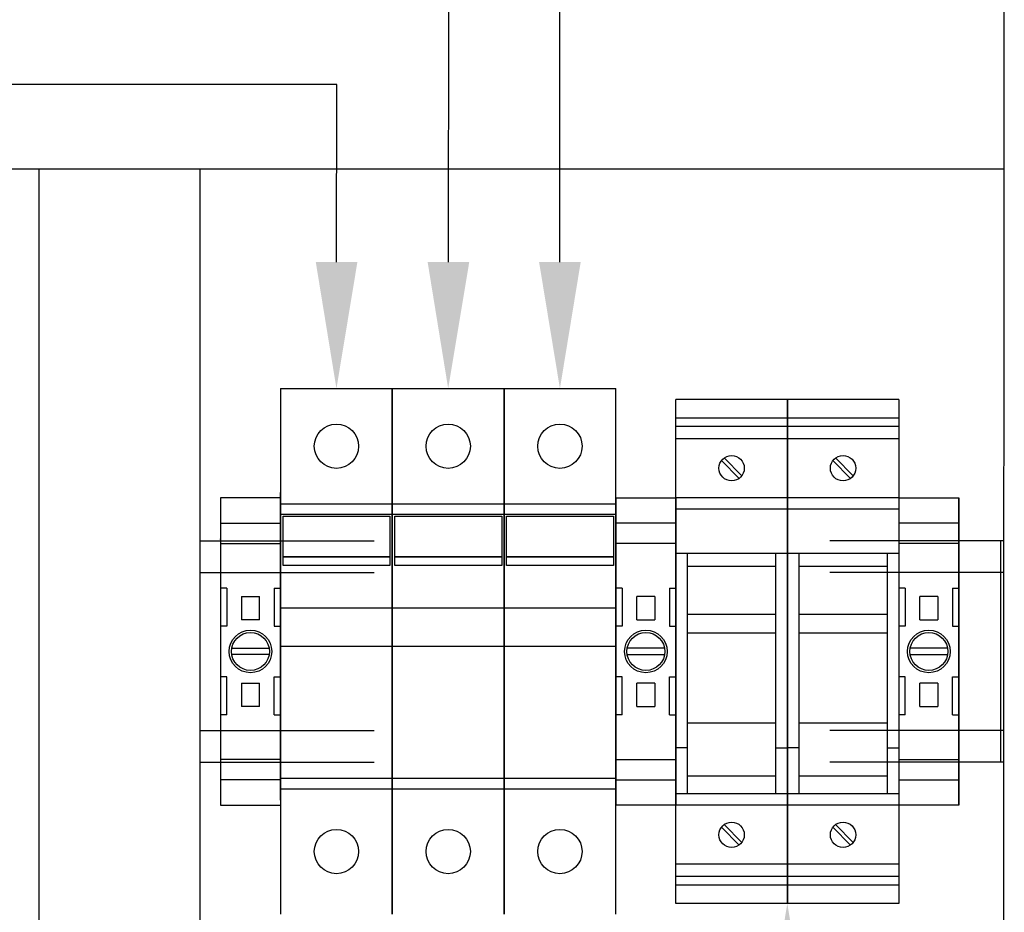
# Model space of a CAD drawing. Header units: inches. Extents: x 1390 to 5322, y 201 to 2979.
# Tile 27 of 85: x 1765 to 1921, y 2140 to 2281. Entities that reach past the tile are written whole.
import ezdxf
from ezdxf import colors
from ezdxf.entities.mleader import LeaderData, LeaderLine
from ezdxf.math import Vec2, Vec3

# ---------------------------------------------------------------- set-up
doc = ezdxf.new("R2010")
doc.units = ezdxf.units.IN
doc.header["$MEASUREMENT"] = 0
doc.layers.add('LV_PANEL MOUNT', color=7, linetype='Continuous')
doc.styles.get("Standard").update_dxf_attribs({"font": 'arial.ttf'})

# ---------------------------------------------------------------- blocks, each defined once
blk = doc.blocks.new('fu')
at = {"layer": 'LV_PANEL MOUNT'}
for p, q in [((6835.68, 2194.39), (6800.68, 2194.39)), ((6800.68, 2194.39), (6800.68, 2187.76)), ((6835.68, 2194.39), (6800.68, 2194.39)), ((6805.68, 2194.39), (6805.68, 2187.76)), ((6830.68, 2194.39), (6830.68, 2187.76)), ((6835.68, 2194.39), (6835.68, 2187.76)), ((6842.48, 2187.76), (6793.88, 2187.76)), ((6793.88, 2178.26), (6793.88, 2187.76)), ((6793.88, 2187.76), (6842.48, 2187.76)), ((6797.92, 2187.76), (6797.92, 2178.26)), ((6800.68, 2187.76), (6835.68, 2187.76)), ((6801.12, 2187.76), (6801.12, 2178.26)), ((6808.18, 2186.76), (6808.18, 2187.76)), ((6808.18, 2186.76), (6814.18, 2186.76)), ((6814.18, 2186.76), (6814.18, 2187.76)), ((6822.18, 2186.76), (6822.18, 2187.76)), ((6828.18, 2186.76), (6822.18, 2186.76)), ((6828.18, 2186.76), (6828.18, 2187.76)), ((6835.24, 2178.26), (6835.24, 2187.76)), ((6838.44, 2178.26), (6838.44, 2187.76)), ((6842.48, 2187.76), (6842.48, 2178.26)), ((6817.68, 2185.97), (6817.68, 2180.06)), ((6818.68, 2180.06), (6818.68, 2185.97)), ((6809.48, 2184.41), (6809.65, 2184.41)), ((6809.48, 2184.41), (6809.48, 2181.61)), ((6809.65, 2184.41), (6809.65, 2184.42)), ((6809.65, 2184.42), (6809.65, 2184.41)), ((6809.65, 2184.41), (6813.01, 2184.41)), ((6813.01, 2184.41), (6813.18, 2184.41)), ((6813.01, 2184.41), (6813.01, 2184.41)), ((6813.18, 2181.61), (6813.18, 2184.41)), ((6823.18, 2184.41), (6823.35, 2184.41)), ((6823.18, 2184.41), (6823.18, 2181.61)), ((6823.35, 2184.41), (6826.71, 2184.41)), ((6823.35, 2184.41), (6823.35, 2184.41)), ((6826.71, 2184.41), (6826.72, 2184.42)), ((6826.72, 2184.42), (6826.72, 2184.41)), ((6826.72, 2184.41), (6826.88, 2184.41)), ((6826.88, 2181.61), (6826.88, 2184.41)), ((6809.65, 2181.61), (6809.48, 2181.61)), ((6809.65, 2181.61), (6809.65, 2181.61)), ((6809.65, 2181.61), (6809.65, 2181.61)), ((6813.01, 2181.61), (6809.65, 2181.61)), ((6813.01, 2181.61), (6813.01, 2181.61)), ((6813.18, 2181.61), (6813.01, 2181.61)), ((6823.35, 2181.61), (6823.18, 2181.61)), ((6826.71, 2181.61), (6823.35, 2181.61)), ((6823.35, 2181.61), (6823.35, 2181.61)), ((6826.72, 2181.61), (6826.71, 2181.61)), ((6826.72, 2181.61), (6826.72, 2181.61)), ((6826.88, 2181.61), (6826.72, 2181.61)), ((6808.18, 2179.26), (6814.18, 2179.26)), ((6808.18, 2179.26), (6808.18, 2178.26)), ((6814.18, 2179.26), (6814.18, 2178.26)), ((6828.18, 2179.26), (6822.18, 2179.26)), ((6822.18, 2179.26), (6822.18, 2178.26)), ((6828.18, 2179.26), (6828.18, 2178.26)), ((6778.38, 2178.26), (6778.38, 2160.66)), ((6778.38, 2178.26), (6857.98, 2178.26)), ((6781.31, 2178.26), (6781.31, 2160.66)), ((6782.65, 2178.26), (6782.65, 2160.66)), ((6784.56, 2178.26), (6784.56, 2160.66)), ((6793.88, 2178.26), (6793.88, 2160.66)), ((6793.88, 2178.26), (6842.48, 2178.26)), ((6795.68, 2178.26), (6795.68, 2160.66)), ((6802.68, 2178.26), (6802.68, 2160.66)), ((6833.41, 2176.46), (6833.41, 2178.26)), ((6840.68, 2178.26), (6840.68, 2160.66)), ((6842.48, 2178.26), (6842.48, 2160.66)), ((6851.8, 2178.26), (6851.8, 2160.66)), ((6853.71, 2178.26), (6853.71, 2160.66)), ((6855.12, 2178.26), (6855.12, 2160.66)), ((6857.98, 2178.26), (6857.98, 2160.66)), ((6840.68, 2176.46), (6802.68, 2176.46)), ((6804.75, 2176.46), (6804.75, 2162.46)), ((6812.34, 2176.46), (6812.34, 2162.46)), ((6815.3, 2176.46), (6815.3, 2162.46)), ((6829.49, 2176.46), (6829.49, 2162.46)), ((6837.86, 2176.46), (6837.86, 2162.46)), ((6790.41, 2171.07), (6787.61, 2168.28)), ((6788.03, 2167.85), (6790.83, 2170.65)), ((6848.33, 2171.07), (6845.53, 2168.28)), ((6845.95, 2167.85), (6848.75, 2170.65)), ((6802.68, 2162.46), (6840.68, 2162.46)), ((6833.41, 2162.46), (6833.41, 2160.66)), ((6857.98, 2160.66), (6778.38, 2160.66)), ((6778.38, 2160.66), (6778.38, 2143.06)), ((6778.38, 2160.66), (6857.98, 2160.66)), ((6781.31, 2160.66), (6781.31, 2143.06)), ((6782.65, 2160.66), (6782.65, 2143.06)), ((6784.56, 2160.66), (6784.56, 2143.06)), ((6793.88, 2160.66), (6793.88, 2143.06)), ((6795.68, 2160.66), (6795.68, 2143.06)), ((6802.68, 2160.66), (6802.68, 2143.06)), ((6833.41, 2158.86), (6833.41, 2160.66)), ((6840.68, 2160.66), (6840.68, 2143.06)), ((6842.48, 2160.66), (6842.48, 2143.06)), ((6851.8, 2160.66), (6851.8, 2143.06)), ((6853.71, 2160.66), (6853.71, 2143.06)), ((6855.12, 2160.66), (6855.12, 2143.06)), ((6857.98, 2160.66), (6857.98, 2143.06)), ((6840.68, 2158.86), (6802.68, 2158.86)), ((6804.75, 2158.86), (6804.75, 2144.86)), ((6812.34, 2158.86), (6812.34, 2144.86)), ((6815.3, 2158.86), (6815.3, 2144.86)), ((6829.49, 2158.86), (6829.49, 2144.86)), ((6837.86, 2158.86), (6837.86, 2144.86)), ((6790.41, 2153.47), (6787.61, 2150.68)), ((6788.03, 2150.25), (6790.83, 2153.05)), ((6848.33, 2153.47), (6845.53, 2150.68)), ((6845.95, 2150.25), (6848.75, 2153.05)), ((6802.68, 2144.86), (6840.68, 2144.86)), ((6833.41, 2144.86), (6833.41, 2143.06)), ((6857.98, 2143.06), (6778.38, 2143.06)), ((6793.88, 2143.06), (6842.48, 2143.06)), ((6842.48, 2143.06), (6793.88, 2143.06)), ((6793.88, 2143.06), (6842.48, 2143.06)), ((6800.68, 2143.06), (6835.68, 2143.06)), ((6808.18, 2142.06), (6808.18, 2143.06)), ((6808.18, 2142.06), (6814.18, 2142.06)), ((6814.18, 2142.06), (6814.18, 2143.06)), ((6822.18, 2142.06), (6822.18, 2143.06)), ((6828.18, 2142.06), (6822.18, 2142.06)), ((6828.18, 2142.06), (6828.18, 2143.06))]:
    blk.add_line(p, q, dxfattribs=at)
for centre, radius in [((6818.18, 2183.01), 3.36), ((6818.18, 2183.01), 3), ((6789.22, 2169.46), 2), ((6847.14, 2169.46), 2), ((6789.22, 2151.86), 2), ((6847.14, 2151.86), 2)]:
    blk.add_circle(centre, radius, dxfattribs=at)
for p in [(6800.44, 2187.76), (6800.68, 2187.76), (6835.68, 2160.66), (6800.44, 2143.06), (6800.68, 2143.06)]:
    blk.add_point(p, dxfattribs=at)

msp = doc.modelspace()

# ---------------------------------------------------------------- linework, layer by layer
at = {"layer": 'LV_PANEL MOUNT'}
for p, q in [((1920.81, 2079.12), (1920.89, 2434.7)), ((1920.89, 2256.95), (1641.46, 2256.95)), ((1768.43, 2002.91), (1768.43, 2256.95)), ((1793.83, 2256.95), (1793.83, 2002.91)), ((1806.57, 2222.26), (1806.57, 2139.21)), ((1806.57, 2222.26), (1824.22, 2222.26)), ((1806.57, 2222.26), (1806.57, 2139.21)), ((1806.57, 2222.26), (1824.22, 2222.26)), ((1824.22, 2139.21), (1824.22, 2222.26)), ((1824.22, 2222.26), (1824.22, 2139.21)), ((1824.22, 2222.26), (1841.87, 2222.26)), ((1824.22, 2139.21), (1824.22, 2222.26)), ((1824.22, 2222.26), (1824.22, 2139.21)), ((1824.22, 2222.26), (1841.87, 2222.26)), ((1841.87, 2222.26), (1841.87, 2139.21)), ((1841.87, 2222.26), (1859.52, 2222.26)), ((1841.87, 2139.21), (1841.87, 2222.26)), ((1841.87, 2222.26), (1841.87, 2139.21)), ((1841.87, 2222.26), (1859.52, 2222.26)), ((1841.87, 2139.21), (1841.87, 2222.26)), ((1859.52, 2139.21), (1859.52, 2222.26)), ((1859.52, 2139.21), (1859.52, 2222.26)), ((1806.57, 2157.26), (1806.57, 2205.86)), ((1806.57, 2157.26), (1806.57, 2205.86)), ((1806.57, 2157.26), (1806.57, 2205.86)), ((1806.57, 2157.26), (1806.57, 2205.86)), ((1806.57, 2157.26), (1806.57, 2205.86)), ((1806.57, 2157.26), (1806.57, 2205.86)), ((1806.57, 2157.26), (1806.57, 2205.86)), ((1806.57, 2157.26), (1806.57, 2205.86)), ((1806.57, 2157.26), (1806.57, 2205.86)), ((1806.57, 2157.26), (1806.57, 2205.86)), ((1806.57, 2157.26), (1806.57, 2205.86)), ((1806.57, 2157.26), (1806.57, 2205.86)), ((1806.57, 2157.26), (1806.57, 2205.86)), ((1806.57, 2157.26), (1806.57, 2205.86)), ((1806.57, 2157.26), (1806.57, 2205.86)), ((1806.57, 2157.26), (1806.57, 2205.86)), ((1859.52, 2157.23), (1859.52, 2205.83)), ((1859.52, 2157.23), (1859.52, 2205.83)), ((1806.57, 2205.03), (1797.07, 2205.03)), ((1797.07, 2205.03), (1797.07, 2156.43)), ((1806.57, 2205.03), (1806.57, 2156.43)), ((1806.57, 2204.06), (1824.22, 2204.06)), ((1806.57, 2204.06), (1824.22, 2204.06)), ((1824.22, 2204.06), (1841.87, 2204.06)), ((1824.22, 2204.06), (1841.87, 2204.06)), ((1841.87, 2204.06), (1859.52, 2204.06)), ((1841.87, 2204.06), (1859.52, 2204.06)), ((1859.52, 2205.03), (1859.52, 2156.43)), ((1859.52, 2205.03), (1869.02, 2205.03)), ((1869.02, 2205.03), (1869.02, 2156.43)), ((1806.57, 2202.41), (1824.22, 2202.41)), ((1806.57, 2202.41), (1824.22, 2202.41)), ((1824.22, 2202.41), (1841.87, 2202.41)), ((1824.22, 2202.41), (1841.87, 2202.41)), ((1841.87, 2202.41), (1859.52, 2202.41)), ((1841.87, 2202.41), (1859.52, 2202.41)), ((1797.07, 2200.99), (1806.57, 2200.99)), ((1806.96, 2202.09), (1823.85, 2202.09)), ((1806.96, 2195.69), (1806.96, 2202.09)), ((1806.96, 2202.09), (1823.85, 2202.09)), ((1806.96, 2195.69), (1806.96, 2202.09)), ((1823.85, 2202.09), (1823.85, 2195.69)), ((1823.85, 2202.09), (1823.85, 2195.69)), ((1824.61, 2202.09), (1841.5, 2202.09)), ((1824.61, 2195.69), (1824.61, 2202.09)), ((1824.61, 2202.09), (1841.5, 2202.09)), ((1824.61, 2195.69), (1824.61, 2202.09)), ((1841.5, 2202.09), (1841.5, 2195.69)), ((1841.5, 2202.09), (1841.5, 2195.69)), ((1842.26, 2202.09), (1859.15, 2202.09)), ((1842.26, 2195.69), (1842.26, 2202.09)), ((1842.26, 2202.09), (1859.15, 2202.09)), ((1842.26, 2195.69), (1842.26, 2202.09)), ((1859.15, 2202.09), (1859.15, 2195.69)), ((1859.15, 2202.09), (1859.15, 2195.69)), ((1869.02, 2200.99), (1859.52, 2200.99)), ((1793.83, 2198.23), (1821.36, 2198.23)), ((1797.07, 2198.23), (1797.07, 2163.23)), ((1797.07, 2197.8), (1806.57, 2197.8)), ((1859.52, 2198.23), (1859.52, 2163.23)), ((1869.02, 2197.8), (1859.52, 2197.8)), ((1869.02, 2198.23), (1869.02, 2163.23)), ((1920.84, 2198.23), (1893.31, 2198.23)), ((1823.85, 2195.69), (1806.96, 2195.69)), ((1806.96, 2195.69), (1823.85, 2195.69)), ((1806.96, 2194.32), (1806.96, 2195.69)), ((1823.85, 2195.69), (1806.96, 2195.69)), ((1806.96, 2195.69), (1823.85, 2195.69)), ((1806.96, 2194.32), (1806.96, 2195.69)), ((1823.85, 2195.69), (1823.85, 2194.32)), ((1823.85, 2195.69), (1823.85, 2194.32)), ((1841.5, 2195.69), (1824.61, 2195.69)), ((1824.61, 2195.69), (1841.5, 2195.69)), ((1824.61, 2194.32), (1824.61, 2195.69)), ((1841.5, 2195.69), (1824.61, 2195.69)), ((1824.61, 2195.69), (1841.5, 2195.69)), ((1824.61, 2194.32), (1824.61, 2195.69)), ((1841.5, 2195.69), (1841.5, 2194.32)), ((1841.5, 2195.69), (1841.5, 2194.32)), ((1859.15, 2195.69), (1842.26, 2195.69)), ((1842.26, 2195.69), (1859.15, 2195.69)), ((1842.26, 2194.32), (1842.26, 2195.69)), ((1859.15, 2195.69), (1842.26, 2195.69)), ((1842.26, 2195.69), (1859.15, 2195.69)), ((1842.26, 2194.32), (1842.26, 2195.69)), ((1859.15, 2195.69), (1859.15, 2194.32)), ((1859.15, 2195.69), (1859.15, 2194.32)), ((1793.83, 2193.23), (1821.36, 2193.23)), ((1823.85, 2194.32), (1806.96, 2194.32)), ((1823.85, 2194.32), (1806.96, 2194.32)), ((1841.5, 2194.32), (1824.61, 2194.32)), ((1841.5, 2194.32), (1824.61, 2194.32)), ((1859.15, 2194.32), (1842.26, 2194.32)), ((1859.15, 2194.32), (1842.26, 2194.32)), ((1920.84, 2193.23), (1893.31, 2193.23)), ((1798.07, 2190.73), (1797.07, 2190.73)), ((1798.07, 2190.73), (1798.07, 2184.73)), ((1805.57, 2190.73), (1805.57, 2184.73)), ((1805.57, 2190.73), (1806.57, 2190.73)), ((1860.52, 2190.73), (1859.52, 2190.73)), ((1860.52, 2190.73), (1860.52, 2184.73)), ((1868.02, 2190.73), (1868.02, 2184.73)), ((1868.02, 2190.73), (1869.02, 2190.73)), ((1800.42, 2189.43), (1800.42, 2189.27)), ((1800.42, 2189.43), (1803.22, 2189.43)), ((1800.42, 2189.27), (1800.42, 2189.27)), ((1800.42, 2189.27), (1800.42, 2189.26)), ((1800.42, 2189.26), (1800.42, 2185.9)), ((1803.22, 2189.27), (1803.22, 2189.43)), ((1803.23, 2189.27), (1803.22, 2189.27)), ((1803.23, 2189.26), (1803.23, 2189.27)), ((1803.23, 2185.9), (1803.23, 2189.26)), ((1862.87, 2189.27), (1862.87, 2189.43)), ((1865.67, 2189.43), (1862.87, 2189.43)), ((1862.87, 2189.26), (1862.87, 2189.27)), ((1862.87, 2189.27), (1862.87, 2189.27)), ((1862.87, 2185.9), (1862.87, 2189.26)), ((1865.67, 2189.43), (1865.67, 2189.27)), ((1865.67, 2189.27), (1865.68, 2189.27)), ((1865.68, 2189.27), (1865.68, 2189.26)), ((1865.68, 2189.26), (1865.68, 2185.9)), ((1806.57, 2187.63), (1824.22, 2187.63)), ((1806.57, 2187.63), (1824.22, 2187.63)), ((1824.22, 2187.63), (1841.87, 2187.63)), ((1824.22, 2187.63), (1841.87, 2187.63)), ((1841.87, 2187.63), (1859.52, 2187.63)), ((1841.87, 2187.63), (1859.52, 2187.63)), ((1800.42, 2185.9), (1800.42, 2185.73)), ((1800.42, 2185.9), (1800.42, 2185.9)), ((1803.22, 2185.73), (1800.42, 2185.73)), ((1803.23, 2185.9), (1803.22, 2185.9)), ((1803.22, 2185.73), (1803.22, 2185.9)), ((1862.87, 2185.9), (1862.87, 2185.9)), ((1862.87, 2185.73), (1862.87, 2185.9)), ((1862.87, 2185.73), (1865.67, 2185.73)), ((1865.67, 2185.9), (1865.67, 2185.73)), ((1865.67, 2185.9), (1865.68, 2185.9)), ((1798.07, 2184.73), (1797.07, 2184.73)), ((1805.57, 2184.73), (1806.57, 2184.73)), ((1860.52, 2184.73), (1859.52, 2184.73)), ((1868.02, 2184.73), (1869.02, 2184.73)), ((1798.87, 2181.23), (1804.78, 2181.23)), ((1806.57, 2181.56), (1824.22, 2181.56)), ((1806.57, 2181.56), (1824.22, 2181.56)), ((1824.22, 2181.56), (1841.87, 2181.56)), ((1824.22, 2181.56), (1841.87, 2181.56)), ((1841.87, 2181.56), (1859.52, 2181.56)), ((1841.87, 2181.56), (1859.52, 2181.56)), ((1867.23, 2181.23), (1861.32, 2181.23)), ((1804.78, 2180.23), (1798.87, 2180.23)), ((1861.32, 2180.23), (1867.23, 2180.23)), ((1798.07, 2176.73), (1797.07, 2176.73)), ((1798.07, 2170.73), (1798.07, 2176.73)), ((1805.57, 2170.73), (1805.57, 2176.73)), ((1805.57, 2176.73), (1806.57, 2176.73)), ((1860.52, 2176.73), (1859.52, 2176.73)), ((1860.52, 2170.73), (1860.52, 2176.73)), ((1868.02, 2170.73), (1868.02, 2176.73)), ((1868.02, 2176.73), (1869.02, 2176.73)), ((1800.42, 2175.73), (1800.42, 2175.56)), ((1800.42, 2175.73), (1803.22, 2175.73)), ((1800.42, 2175.56), (1800.42, 2172.2)), ((1800.42, 2175.56), (1800.42, 2175.56)), ((1803.22, 2175.56), (1803.22, 2175.73)), ((1803.22, 2175.56), (1803.23, 2175.56)), ((1803.23, 2172.2), (1803.23, 2175.56)), ((1862.87, 2175.56), (1862.87, 2175.73)), ((1865.67, 2175.73), (1862.87, 2175.73)), ((1862.87, 2172.2), (1862.87, 2175.56)), ((1862.87, 2175.56), (1862.87, 2175.56)), ((1865.67, 2175.73), (1865.67, 2175.56)), ((1865.68, 2175.56), (1865.67, 2175.56)), ((1865.68, 2175.56), (1865.68, 2172.2)), ((1800.42, 2172.2), (1800.42, 2172.2)), ((1800.42, 2172.2), (1800.42, 2172.2)), ((1800.42, 2172.2), (1800.42, 2172.03)), ((1803.22, 2172.03), (1800.42, 2172.03)), ((1803.22, 2172.2), (1803.23, 2172.2)), ((1803.22, 2172.03), (1803.22, 2172.2)), ((1803.23, 2172.2), (1803.23, 2172.2)), ((1862.87, 2172.2), (1862.87, 2172.2)), ((1862.87, 2172.2), (1862.87, 2172.2)), ((1862.87, 2172.03), (1862.87, 2172.2)), ((1862.87, 2172.03), (1865.67, 2172.03)), ((1865.68, 2172.2), (1865.67, 2172.2)), ((1865.67, 2172.2), (1865.67, 2172.03)), ((1865.68, 2172.2), (1865.68, 2172.2)), ((1798.07, 2170.73), (1797.07, 2170.73)), ((1805.57, 2170.73), (1806.57, 2170.73)), ((1860.52, 2170.73), (1859.52, 2170.73)), ((1868.02, 2170.73), (1869.02, 2170.73)), ((1793.83, 2168.23), (1821.36, 2168.23)), ((1920.83, 2168.23), (1893.31, 2168.23)), ((1806.57, 2163.67), (1797.07, 2163.67)), ((1859.52, 2163.67), (1869.02, 2163.67)), ((1793.83, 2163.23), (1821.36, 2163.23)), ((1920.83, 2163.23), (1893.31, 2163.23)), ((1806.57, 2160.47), (1797.07, 2160.47)), ((1806.57, 2160.7), (1824.22, 2160.7)), ((1806.57, 2160.7), (1824.22, 2160.7)), ((1824.22, 2160.7), (1841.87, 2160.7)), ((1824.22, 2160.7), (1841.87, 2160.7)), ((1841.87, 2160.7), (1859.52, 2160.7)), ((1841.87, 2160.7), (1859.52, 2160.7)), ((1859.52, 2160.47), (1869.02, 2160.47)), ((1806.57, 2159.06), (1824.22, 2159.06)), ((1806.57, 2159.06), (1824.22, 2159.06)), ((1824.22, 2159.06), (1841.87, 2159.06)), ((1824.22, 2159.06), (1841.87, 2159.06)), ((1841.87, 2159.06), (1859.52, 2159.06)), ((1841.87, 2159.06), (1859.52, 2159.06)), ((1797.07, 2156.43), (1806.57, 2156.43)), ((1869.02, 2156.43), (1859.52, 2156.43))]:
    msp.add_line(p, q, dxfattribs=at)
for centre, radius in [((1815.4, 2213.16), 3.5), ((1815.4, 2213.16), 3.5), ((1833.05, 2213.16), 3.5), ((1833.05, 2213.16), 3.5), ((1850.7, 2213.16), 3.5), ((1850.7, 2213.16), 3.5), ((1801.82, 2180.73), 3.36), ((1801.82, 2180.73), 3), ((1864.27, 2180.73), 3.36), ((1864.27, 2180.73), 3), ((1815.4, 2149.13), 3.5), ((1815.4, 2149.13), 3.5), ((1833.05, 2149.13), 3.5), ((1833.05, 2149.13), 3.5), ((1850.7, 2149.13), 3.5), ((1850.7, 2149.13), 3.5)]:
    msp.add_circle(centre, radius, dxfattribs=at)
for p in [(1797.07, 2198.47), (1859.52, 2198.47), (1869.02, 2198.47)]:
    msp.add_point(p, dxfattribs=at)

# ---------------------------------------------------------------- block references
at = {"color": 7, "rotation": 270}
msp.add_blockref('fu', (-274.04, 8998.91), dxfattribs=at)

# ---------------------------------------------------------------- leaders
at = {"layer": 'LV_PANEL MOUNT'}
ml = msp.add_multileader_mtext('Standard', dxfattribs=at)
ml.set_content('CB130', color=256)
ml.set_leader_properties()
ml.build(insert=Vec2(0, 0))
ml.multileader.update_dxf_attribs({"dogleg_length": 20.76, "arrow_head_size": 20})
ctx = ml.context
ctx.base_point, ctx.char_height, ctx.arrow_head_size, ctx.landing_gap_size, ctx.plane_origin = Vec3(1445.86, 2314.86), 16, 20, 12, Vec3(1681.91, 2238.78)
ctx.attachment_type = 2
notes = []
notes.append((ctx, [(0, (1, 1, 0), (1850.67, 2314.86), (-1, 0), 314.64, [(0, [(1850.7, 2222.26)], 0, [])])]))
ctx.mtext.insert, ctx.mtext.flow_direction = Vec3(1457.86, 2323), 5
ml = msp.add_multileader_mtext('Standard', dxfattribs=at)
ml.set_content('CB129', color=256)
ml.set_leader_properties()
ml.build(insert=Vec2(0, 0))
ml.multileader.update_dxf_attribs({"dogleg_length": 20.76, "arrow_head_size": 20})
ctx = ml.context
ctx.base_point, ctx.char_height, ctx.arrow_head_size, ctx.landing_gap_size, ctx.plane_origin = Vec3(1445.94, 2292.59), 16, 20, 12, Vec3(1664.26, 2238.78)
ctx.attachment_type = 2
notes.append((ctx, [(0, (1, 1, 0), (1833.18, 2292.59), (-1, 0), 296.99, [(0, [(1833.05, 2222.26)], 0, [])])]))
ctx.mtext.insert, ctx.mtext.flow_direction = Vec3(1457.94, 2300.72), 5
ml = msp.add_multileader_mtext('Standard', dxfattribs=at)
ml.set_content('CB128', color=256)
ml.set_leader_properties()
ml.build(insert=Vec2(0, 0))
ml.multileader.update_dxf_attribs({"dogleg_length": 20.76, "arrow_head_size": 20})
ctx = ml.context
ctx.base_point, ctx.char_height, ctx.arrow_head_size, ctx.landing_gap_size, ctx.plane_origin = Vec3(1445.86, 2270.31), 16, 20, 12, Vec3(1646.61, 2238.78)
ctx.attachment_type = 2
notes.append((ctx, [(0, (1, 1, 0), (1815.45, 2270.31), (-1, 0), 279.34, [(0, [(1815.4, 2222.26)], 0, [])])]))
ctx.mtext.insert, ctx.mtext.flow_direction = Vec3(1457.86, 2278.45), 5
ml = msp.add_multileader_mtext('Standard', dxfattribs=at)
ml.set_content('FU122', color=256)
ml.set_leader_properties()
ml.build(insert=Vec2(0, 0))
ml.multileader.update_dxf_attribs({"dogleg_length": 20.76, "arrow_head_size": 20})
ctx = ml.context
ctx.base_point, ctx.char_height, ctx.arrow_head_size, ctx.landing_gap_size, ctx.plane_origin = Vec3(1473.23, 1964.08), 16, 20, 12, Vec3(1291.23, 2256.14)
ctx.attachment_type = 2
notes.append((ctx, [(0, (1, 1, 0), (1886.3, 1964.08), (-1, 0), 325, [(0, [(1886.62, 2140.93)], 0, [])])]))
ctx.mtext.insert, ctx.mtext.width, ctx.mtext.flow_direction = Vec3(1485.23, 1972.22), 61.1514, 5
for ctx, leaders in notes:
    for number, flags, end, landing, length, lines in leaders:
        leader = LeaderData()
        leader.index, (leader.has_last_leader_line, leader.has_dogleg_vector, leader.attachment_direction) = number, flags
        leader.last_leader_point, leader.dogleg_vector, leader.dogleg_length = Vec3(end), Vec3(landing), length
        for number, points, colour, breaks in lines:
            line = LeaderLine()
            line.index, line.vertices, line.color, line.breaks = number, Vec3.list(points), colors.encode_raw_color(colour), breaks
            leader.lines.append(line)
        ctx.leaders.append(leader)

doc.saveas('drawing.dxf')
